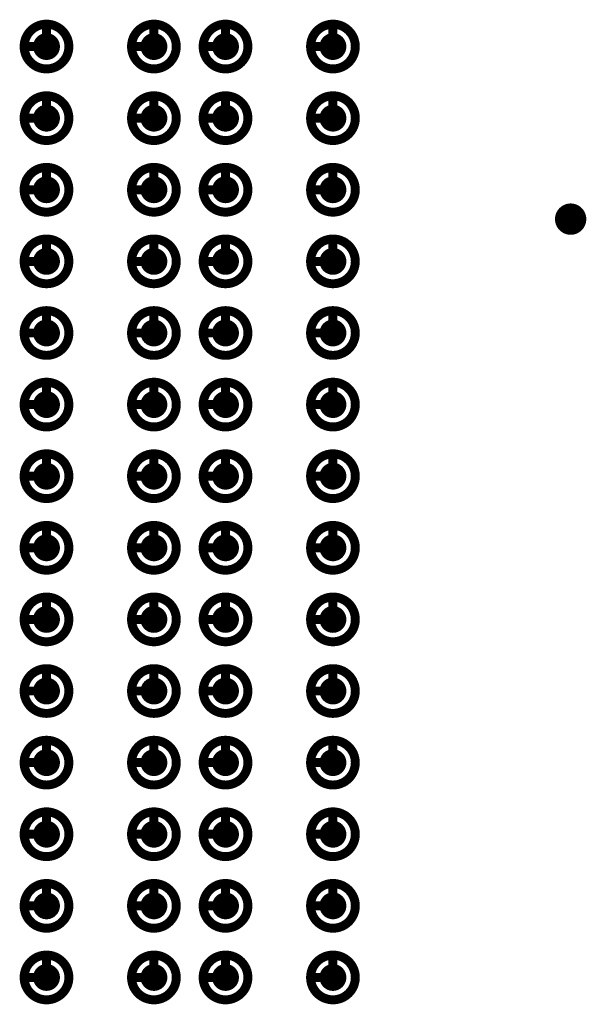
# Model space of a CAD drawing. Header units: millimetres. Extents: x 62 to 363, y 42 to 391.
# Tile 58 of 216: x 181.3 to 187.63, y 88.7 to 99.7. Entities that reach past the tile are written whole.
import ezdxf

# ---------------------------------------------------------------- set-up
doc = ezdxf.new("R2010")
doc.units = ezdxf.units.MM
for name, color, linetype in [('Mechanical8', 56, 'Continuous'), ('PadHoleLayer', 156, 'Continuous'), ('ViaHoleLayer', 16, 'Continuous')]:
    doc.layers.add(name, color=color, linetype=linetype)

# ---------------------------------------------------------------- blocks, each defined once
blk = doc.blocks.new('SAMTEC_SEAM8_40_S02_0_S_10_2_GP_K_HP_1860')
at = {"layer": 'Mechanical8'}
for points, const_width in [([(-14.55, -1.4, 1), (-15.05, -1.4, 1)], 0.1), ([(-14.825, -1.15, 1), (-14.775, -1.15, 1)], 0.05), ([(-13.75, -1.4, 1), (-14.25, -1.4, 1)], 0.1), ([(-14.025, -1.15, 1), (-13.975, -1.15, 1)], 0.05), ([(-12.95, -1.4, 1), (-13.45, -1.4, 1)], 0.1), ([(-13.225, -1.15, 1), (-13.175, -1.15, 1)], 0.05), ([(-12.15, -1.4, 1), (-12.65, -1.4, 1)], 0.1), ([(-12.425, -1.15, 1), (-12.375, -1.15, 1)], 0.05), ([(-11.35, -1.4, 1), (-11.85, -1.4, 1)], 0.1), ([(-11.625, -1.15, 1), (-11.575, -1.15, 1)], 0.05), ([(-10.55, -1.4, 1), (-11.05, -1.4, 1)], 0.1), ([(-10.825, -1.15, 1), (-10.775, -1.15, 1)], 0.05), ([(-9.75, -1.4, 1), (-10.25, -1.4, 1)], 0.1), ([(-10.025, -1.15, 1), (-9.975, -1.15, 1)], 0.05), ([(-8.95, -1.4, 1), (-9.45, -1.4, 1)], 0.1), ([(-9.225, -1.15, 1), (-9.175, -1.15, 1)], 0.05), ([(-8.15, -1.4, 1), (-8.65, -1.4, 1)], 0.1), ([(-8.425, -1.15, 1), (-8.375, -1.15, 1)], 0.05), ([(-7.35, -1.4, 1), (-7.85, -1.4, 1)], 0.1), ([(-7.625, -1.15, 1), (-7.575, -1.15, 1)], 0.05), ([(-6.55, -1.4, 1), (-7.05, -1.4, 1)], 0.1), ([(-6.825, -1.15, 1), (-6.775, -1.15, 1)], 0.05), ([(-5.75, -1.4, 1), (-6.25, -1.4, 1)], 0.1), ([(-6.025, -1.15, 1), (-5.975, -1.15, 1)], 0.05), ([(-4.95, -1.4, 1), (-5.45, -1.4, 1)], 0.1), ([(-5.225, -1.15, 1), (-5.175, -1.15, 1)], 0.05), ([(-4.15, -1.4, 1), (-4.65, -1.4, 1)], 0.1), ([(-4.425, -1.15, 1), (-4.375, -1.15, 1)], 0.05), ([(-15.075, -1.4, 1), (-15.025, -1.4, 1)], 0.05), ([(-14.825, -1.4, 1), (-14.775, -1.4, 1)], 0.05), ([(-14.825, -1.4, 1), (-14.775, -1.4, 1)], 0.05), ([(-14.575, -1.4, 1), (-14.525, -1.4, 1)], 0.05), ([(-14.575, -1.4, 1), (-14.525, -1.4, 1)], 0.05), ([(-14.275, -1.4, 1), (-14.225, -1.4, 1)], 0.05), ([(-14.025, -1.4, 1), (-13.975, -1.4, 1)], 0.05), ([(-14.025, -1.4, 1), (-13.975, -1.4, 1)], 0.05), ([(-13.775, -1.4, 1), (-13.725, -1.4, 1)], 0.05), ([(-13.775, -1.4, 1), (-13.725, -1.4, 1)], 0.05), ([(-13.475, -1.4, 1), (-13.425, -1.4, 1)], 0.05), ([(-13.225, -1.4, 1), (-13.175, -1.4, 1)], 0.05), ([(-13.225, -1.4, 1), (-13.175, -1.4, 1)], 0.05), ([(-12.975, -1.4, 1), (-12.925, -1.4, 1)], 0.05), ([(-12.975, -1.4, 1), (-12.925, -1.4, 1)], 0.05), ([(-12.675, -1.4, 1), (-12.625, -1.4, 1)], 0.05), ([(-12.425, -1.4, 1), (-12.375, -1.4, 1)], 0.05), ([(-12.425, -1.4, 1), (-12.375, -1.4, 1)], 0.05), ([(-12.175, -1.4, 1), (-12.125, -1.4, 1)], 0.05), ([(-12.175, -1.4, 1), (-12.125, -1.4, 1)], 0.05), ([(-11.875, -1.4, 1), (-11.825, -1.4, 1)], 0.05), ([(-11.625, -1.4, 1), (-11.575, -1.4, 1)], 0.05), ([(-11.625, -1.4, 1), (-11.575, -1.4, 1)], 0.05), ([(-11.375, -1.4, 1), (-11.325, -1.4, 1)], 0.05), ([(-11.375, -1.4, 1), (-11.325, -1.4, 1)], 0.05), ([(-11.075, -1.4, 1), (-11.025, -1.4, 1)], 0.05), ([(-10.825, -1.4, 1), (-10.775, -1.4, 1)], 0.05), ([(-10.825, -1.4, 1), (-10.775, -1.4, 1)], 0.05), ([(-10.575, -1.4, 1), (-10.525, -1.4, 1)], 0.05), ([(-10.575, -1.4, 1), (-10.525, -1.4, 1)], 0.05), ([(-10.275, -1.4, 1), (-10.225, -1.4, 1)], 0.05), ([(-10.025, -1.4, 1), (-9.975, -1.4, 1)], 0.05), ([(-10.025, -1.4, 1), (-9.975, -1.4, 1)], 0.05), ([(-9.775, -1.4, 1), (-9.725, -1.4, 1)], 0.05), ([(-9.775, -1.4, 1), (-9.725, -1.4, 1)], 0.05), ([(-9.475, -1.4, 1), (-9.425, -1.4, 1)], 0.05), ([(-9.225, -1.4, 1), (-9.175, -1.4, 1)], 0.05), ([(-9.225, -1.4, 1), (-9.175, -1.4, 1)], 0.05), ([(-8.975, -1.4, 1), (-8.925, -1.4, 1)], 0.05), ([(-8.975, -1.4, 1), (-8.925, -1.4, 1)], 0.05), ([(-8.675, -1.4, 1), (-8.625, -1.4, 1)], 0.05), ([(-8.425, -1.4, 1), (-8.375, -1.4, 1)], 0.05), ([(-8.425, -1.4, 1), (-8.375, -1.4, 1)], 0.05), ([(-8.175, -1.4, 1), (-8.125, -1.4, 1)], 0.05), ([(-8.175, -1.4, 1), (-8.125, -1.4, 1)], 0.05), ([(-7.875, -1.4, 1), (-7.825, -1.4, 1)], 0.05), ([(-7.625, -1.4, 1), (-7.575, -1.4, 1)], 0.05), ([(-7.625, -1.4, 1), (-7.575, -1.4, 1)], 0.05), ([(-7.375, -1.4, 1), (-7.325, -1.4, 1)], 0.05), ([(-7.375, -1.4, 1), (-7.325, -1.4, 1)], 0.05), ([(-7.075, -1.4, 1), (-7.025, -1.4, 1)], 0.05), ([(-6.825, -1.4, 1), (-6.775, -1.4, 1)], 0.05), ([(-6.825, -1.4, 1), (-6.775, -1.4, 1)], 0.05), ([(-6.575, -1.4, 1), (-6.525, -1.4, 1)], 0.05), ([(-6.575, -1.4, 1), (-6.525, -1.4, 1)], 0.05), ([(-6.275, -1.4, 1), (-6.225, -1.4, 1)], 0.05), ([(-6.025, -1.4, 1), (-5.975, -1.4, 1)], 0.05), ([(-6.025, -1.4, 1), (-5.975, -1.4, 1)], 0.05), ([(-5.775, -1.4, 1), (-5.725, -1.4, 1)], 0.05), ([(-5.775, -1.4, 1), (-5.725, -1.4, 1)], 0.05), ([(-5.475, -1.4, 1), (-5.425, -1.4, 1)], 0.05), ([(-5.225, -1.4, 1), (-5.175, -1.4, 1)], 0.05), ([(-5.225, -1.4, 1), (-5.175, -1.4, 1)], 0.05), ([(-4.975, -1.4, 1), (-4.925, -1.4, 1)], 0.05), ([(-4.975, -1.4, 1), (-4.925, -1.4, 1)], 0.05), ([(-4.675, -1.4, 1), (-4.625, -1.4, 1)], 0.05), ([(-4.425, -1.4, 1), (-4.375, -1.4, 1)], 0.05), ([(-4.425, -1.4, 1), (-4.375, -1.4, 1)], 0.05), ([(-4.175, -1.4, 1), (-4.125, -1.4, 1)], 0.05), ([(-4.175, -1.4, 1), (-4.125, -1.4, 1)], 0.05), ([(-14.55, -2.6, 1), (-15.05, -2.6, 1)], 0.1), ([(-14.825, -2.35, 1), (-14.775, -2.35, 1)], 0.05), ([(-13.75, -2.6, 1), (-14.25, -2.6, 1)], 0.1), ([(-14.025, -2.35, 1), (-13.975, -2.35, 1)], 0.05), ([(-12.95, -2.6, 1), (-13.45, -2.6, 1)], 0.1), ([(-13.225, -2.35, 1), (-13.175, -2.35, 1)], 0.05), ([(-12.15, -2.6, 1), (-12.65, -2.6, 1)], 0.1), ([(-12.425, -2.35, 1), (-12.375, -2.35, 1)], 0.05), ([(-11.35, -2.6, 1), (-11.85, -2.6, 1)], 0.1), ([(-11.625, -2.35, 1), (-11.575, -2.35, 1)], 0.05), ([(-10.55, -2.6, 1), (-11.05, -2.6, 1)], 0.1), ([(-10.825, -2.35, 1), (-10.775, -2.35, 1)], 0.05), ([(-9.75, -2.6, 1), (-10.25, -2.6, 1)], 0.1), ([(-10.025, -2.35, 1), (-9.975, -2.35, 1)], 0.05), ([(-8.95, -2.6, 1), (-9.45, -2.6, 1)], 0.1), ([(-9.225, -2.35, 1), (-9.175, -2.35, 1)], 0.05), ([(-8.15, -2.6, 1), (-8.65, -2.6, 1)], 0.1), ([(-8.425, -2.35, 1), (-8.375, -2.35, 1)], 0.05), ([(-7.35, -2.6, 1), (-7.85, -2.6, 1)], 0.1), ([(-7.625, -2.35, 1), (-7.575, -2.35, 1)], 0.05), ([(-6.55, -2.6, 1), (-7.05, -2.6, 1)], 0.1), ([(-6.825, -2.35, 1), (-6.775, -2.35, 1)], 0.05), ([(-5.75, -2.6, 1), (-6.25, -2.6, 1)], 0.1), ([(-6.025, -2.35, 1), (-5.975, -2.35, 1)], 0.05), ([(-4.95, -2.6, 1), (-5.45, -2.6, 1)], 0.1), ([(-5.225, -2.35, 1), (-5.175, -2.35, 1)], 0.05), ([(-4.15, -2.6, 1), (-4.65, -2.6, 1)], 0.1), ([(-4.425, -2.35, 1), (-4.375, -2.35, 1)], 0.05), ([(-15.075, -2.6, 1), (-15.025, -2.6, 1)], 0.05), ([(-14.825, -2.6, 1), (-14.775, -2.6, 1)], 0.05), ([(-14.825, -2.6, 1), (-14.775, -2.6, 1)], 0.05), ([(-14.575, -2.6, 1), (-14.525, -2.6, 1)], 0.05), ([(-14.575, -2.6, 1), (-14.525, -2.6, 1)], 0.05), ([(-14.275, -2.6, 1), (-14.225, -2.6, 1)], 0.05), ([(-14.025, -2.6, 1), (-13.975, -2.6, 1)], 0.05), ([(-14.025, -2.6, 1), (-13.975, -2.6, 1)], 0.05), ([(-13.775, -2.6, 1), (-13.725, -2.6, 1)], 0.05), ([(-13.775, -2.6, 1), (-13.725, -2.6, 1)], 0.05), ([(-13.475, -2.6, 1), (-13.425, -2.6, 1)], 0.05), ([(-13.225, -2.6, 1), (-13.175, -2.6, 1)], 0.05), ([(-13.225, -2.6, 1), (-13.175, -2.6, 1)], 0.05), ([(-12.975, -2.6, 1), (-12.925, -2.6, 1)], 0.05), ([(-12.975, -2.6, 1), (-12.925, -2.6, 1)], 0.05), ([(-12.675, -2.6, 1), (-12.625, -2.6, 1)], 0.05), ([(-12.425, -2.6, 1), (-12.375, -2.6, 1)], 0.05), ([(-12.425, -2.6, 1), (-12.375, -2.6, 1)], 0.05), ([(-12.175, -2.6, 1), (-12.125, -2.6, 1)], 0.05), ([(-12.175, -2.6, 1), (-12.125, -2.6, 1)], 0.05), ([(-11.875, -2.6, 1), (-11.825, -2.6, 1)], 0.05), ([(-11.625, -2.6, 1), (-11.575, -2.6, 1)], 0.05), ([(-11.625, -2.6, 1), (-11.575, -2.6, 1)], 0.05), ([(-11.375, -2.6, 1), (-11.325, -2.6, 1)], 0.05), ([(-11.375, -2.6, 1), (-11.325, -2.6, 1)], 0.05), ([(-11.075, -2.6, 1), (-11.025, -2.6, 1)], 0.05), ([(-10.825, -2.6, 1), (-10.775, -2.6, 1)], 0.05), ([(-10.825, -2.6, 1), (-10.775, -2.6, 1)], 0.05), ([(-10.575, -2.6, 1), (-10.525, -2.6, 1)], 0.05), ([(-10.575, -2.6, 1), (-10.525, -2.6, 1)], 0.05), ([(-10.275, -2.6, 1), (-10.225, -2.6, 1)], 0.05), ([(-10.025, -2.6, 1), (-9.975, -2.6, 1)], 0.05), ([(-10.025, -2.6, 1), (-9.975, -2.6, 1)], 0.05), ([(-9.775, -2.6, 1), (-9.725, -2.6, 1)], 0.05), ([(-9.775, -2.6, 1), (-9.725, -2.6, 1)], 0.05), ([(-9.475, -2.6, 1), (-9.425, -2.6, 1)], 0.05), ([(-9.225, -2.6, 1), (-9.175, -2.6, 1)], 0.05), ([(-9.225, -2.6, 1), (-9.175, -2.6, 1)], 0.05), ([(-8.975, -2.6, 1), (-8.925, -2.6, 1)], 0.05), ([(-8.975, -2.6, 1), (-8.925, -2.6, 1)], 0.05), ([(-8.675, -2.6, 1), (-8.625, -2.6, 1)], 0.05), ([(-8.425, -2.6, 1), (-8.375, -2.6, 1)], 0.05), ([(-8.425, -2.6, 1), (-8.375, -2.6, 1)], 0.05), ([(-8.175, -2.6, 1), (-8.125, -2.6, 1)], 0.05), ([(-8.175, -2.6, 1), (-8.125, -2.6, 1)], 0.05), ([(-7.875, -2.6, 1), (-7.825, -2.6, 1)], 0.05), ([(-7.625, -2.6, 1), (-7.575, -2.6, 1)], 0.05), ([(-7.625, -2.6, 1), (-7.575, -2.6, 1)], 0.05), ([(-7.375, -2.6, 1), (-7.325, -2.6, 1)], 0.05), ([(-7.375, -2.6, 1), (-7.325, -2.6, 1)], 0.05), ([(-7.075, -2.6, 1), (-7.025, -2.6, 1)], 0.05), ([(-6.825, -2.6, 1), (-6.775, -2.6, 1)], 0.05), ([(-6.825, -2.6, 1), (-6.775, -2.6, 1)], 0.05), ([(-6.575, -2.6, 1), (-6.525, -2.6, 1)], 0.05), ([(-6.575, -2.6, 1), (-6.525, -2.6, 1)], 0.05), ([(-6.275, -2.6, 1), (-6.225, -2.6, 1)], 0.05), ([(-6.025, -2.6, 1), (-5.975, -2.6, 1)], 0.05), ([(-6.025, -2.6, 1), (-5.975, -2.6, 1)], 0.05), ([(-5.775, -2.6, 1), (-5.725, -2.6, 1)], 0.05), ([(-5.775, -2.6, 1), (-5.725, -2.6, 1)], 0.05), ([(-5.475, -2.6, 1), (-5.425, -2.6, 1)], 0.05), ([(-5.225, -2.6, 1), (-5.175, -2.6, 1)], 0.05), ([(-5.225, -2.6, 1), (-5.175, -2.6, 1)], 0.05), ([(-4.975, -2.6, 1), (-4.925, -2.6, 1)], 0.05), ([(-4.975, -2.6, 1), (-4.925, -2.6, 1)], 0.05), ([(-4.675, -2.6, 1), (-4.625, -2.6, 1)], 0.05), ([(-4.425, -2.6, 1), (-4.375, -2.6, 1)], 0.05), ([(-4.425, -2.6, 1), (-4.375, -2.6, 1)], 0.05), ([(-4.175, -2.6, 1), (-4.125, -2.6, 1)], 0.05), ([(-4.175, -2.6, 1), (-4.125, -2.6, 1)], 0.05), ([(-14.55, -3.4, 1), (-15.05, -3.4, 1)], 0.1), ([(-14.825, -3.15, 1), (-14.775, -3.15, 1)], 0.05), ([(-13.75, -3.4, 1), (-14.25, -3.4, 1)], 0.1), ([(-14.025, -3.15, 1), (-13.975, -3.15, 1)], 0.05), ([(-12.95, -3.4, 1), (-13.45, -3.4, 1)], 0.1), ([(-13.225, -3.15, 1), (-13.175, -3.15, 1)], 0.05), ([(-12.15, -3.4, 1), (-12.65, -3.4, 1)], 0.1), ([(-12.425, -3.15, 1), (-12.375, -3.15, 1)], 0.05), ([(-11.35, -3.4, 1), (-11.85, -3.4, 1)], 0.1), ([(-11.625, -3.15, 1), (-11.575, -3.15, 1)], 0.05), ([(-10.55, -3.4, 1), (-11.05, -3.4, 1)], 0.1), ([(-10.825, -3.15, 1), (-10.775, -3.15, 1)], 0.05), ([(-9.75, -3.4, 1), (-10.25, -3.4, 1)], 0.1), ([(-10.025, -3.15, 1), (-9.975, -3.15, 1)], 0.05), ([(-8.95, -3.4, 1), (-9.45, -3.4, 1)], 0.1), ([(-9.225, -3.15, 1), (-9.175, -3.15, 1)], 0.05), ([(-8.15, -3.4, 1), (-8.65, -3.4, 1)], 0.1), ([(-8.425, -3.15, 1), (-8.375, -3.15, 1)], 0.05), ([(-7.35, -3.4, 1), (-7.85, -3.4, 1)], 0.1), ([(-7.625, -3.15, 1), (-7.575, -3.15, 1)], 0.05), ([(-6.55, -3.4, 1), (-7.05, -3.4, 1)], 0.1), ([(-6.825, -3.15, 1), (-6.775, -3.15, 1)], 0.05), ([(-5.75, -3.4, 1), (-6.25, -3.4, 1)], 0.1), ([(-6.025, -3.15, 1), (-5.975, -3.15, 1)], 0.05), ([(-4.95, -3.4, 1), (-5.45, -3.4, 1)], 0.1), ([(-5.225, -3.15, 1), (-5.175, -3.15, 1)], 0.05), ([(-4.15, -3.4, 1), (-4.65, -3.4, 1)], 0.1), ([(-4.425, -3.15, 1), (-4.375, -3.15, 1)], 0.05), ([(-15.075, -3.4, 1), (-15.025, -3.4, 1)], 0.05), ([(-14.825, -3.4, 1), (-14.775, -3.4, 1)], 0.05), ([(-14.825, -3.4, 1), (-14.775, -3.4, 1)], 0.05), ([(-14.575, -3.4, 1), (-14.525, -3.4, 1)], 0.05), ([(-14.575, -3.4, 1), (-14.525, -3.4, 1)], 0.05), ([(-14.275, -3.4, 1), (-14.225, -3.4, 1)], 0.05), ([(-14.025, -3.4, 1), (-13.975, -3.4, 1)], 0.05), ([(-14.025, -3.4, 1), (-13.975, -3.4, 1)], 0.05), ([(-13.775, -3.4, 1), (-13.725, -3.4, 1)], 0.05), ([(-13.775, -3.4, 1), (-13.725, -3.4, 1)], 0.05), ([(-13.475, -3.4, 1), (-13.425, -3.4, 1)], 0.05), ([(-13.225, -3.4, 1), (-13.175, -3.4, 1)], 0.05), ([(-13.225, -3.4, 1), (-13.175, -3.4, 1)], 0.05), ([(-12.975, -3.4, 1), (-12.925, -3.4, 1)], 0.05), ([(-12.975, -3.4, 1), (-12.925, -3.4, 1)], 0.05), ([(-12.675, -3.4, 1), (-12.625, -3.4, 1)], 0.05), ([(-12.425, -3.4, 1), (-12.375, -3.4, 1)], 0.05), ([(-12.425, -3.4, 1), (-12.375, -3.4, 1)], 0.05), ([(-12.175, -3.4, 1), (-12.125, -3.4, 1)], 0.05), ([(-12.175, -3.4, 1), (-12.125, -3.4, 1)], 0.05), ([(-11.875, -3.4, 1), (-11.825, -3.4, 1)], 0.05), ([(-11.625, -3.4, 1), (-11.575, -3.4, 1)], 0.05), ([(-11.625, -3.4, 1), (-11.575, -3.4, 1)], 0.05), ([(-11.375, -3.4, 1), (-11.325, -3.4, 1)], 0.05), ([(-11.375, -3.4, 1), (-11.325, -3.4, 1)], 0.05), ([(-11.075, -3.4, 1), (-11.025, -3.4, 1)], 0.05), ([(-10.825, -3.4, 1), (-10.775, -3.4, 1)], 0.05), ([(-10.825, -3.4, 1), (-10.775, -3.4, 1)], 0.05), ([(-10.575, -3.4, 1), (-10.525, -3.4, 1)], 0.05), ([(-10.575, -3.4, 1), (-10.525, -3.4, 1)], 0.05), ([(-10.275, -3.4, 1), (-10.225, -3.4, 1)], 0.05), ([(-10.025, -3.4, 1), (-9.975, -3.4, 1)], 0.05), ([(-10.025, -3.4, 1), (-9.975, -3.4, 1)], 0.05), ([(-9.775, -3.4, 1), (-9.725, -3.4, 1)], 0.05), ([(-9.775, -3.4, 1), (-9.725, -3.4, 1)], 0.05), ([(-9.475, -3.4, 1), (-9.425, -3.4, 1)], 0.05), ([(-9.225, -3.4, 1), (-9.175, -3.4, 1)], 0.05), ([(-9.225, -3.4, 1), (-9.175, -3.4, 1)], 0.05), ([(-8.975, -3.4, 1), (-8.925, -3.4, 1)], 0.05), ([(-8.975, -3.4, 1), (-8.925, -3.4, 1)], 0.05), ([(-8.675, -3.4, 1), (-8.625, -3.4, 1)], 0.05), ([(-8.425, -3.4, 1), (-8.375, -3.4, 1)], 0.05), ([(-8.425, -3.4, 1), (-8.375, -3.4, 1)], 0.05), ([(-8.175, -3.4, 1), (-8.125, -3.4, 1)], 0.05), ([(-8.175, -3.4, 1), (-8.125, -3.4, 1)], 0.05), ([(-7.875, -3.4, 1), (-7.825, -3.4, 1)], 0.05), ([(-7.625, -3.4, 1), (-7.575, -3.4, 1)], 0.05), ([(-7.625, -3.4, 1), (-7.575, -3.4, 1)], 0.05), ([(-7.375, -3.4, 1), (-7.325, -3.4, 1)], 0.05), ([(-7.375, -3.4, 1), (-7.325, -3.4, 1)], 0.05), ([(-7.075, -3.4, 1), (-7.025, -3.4, 1)], 0.05), ([(-6.825, -3.4, 1), (-6.775, -3.4, 1)], 0.05), ([(-6.825, -3.4, 1), (-6.775, -3.4, 1)], 0.05), ([(-6.575, -3.4, 1), (-6.525, -3.4, 1)], 0.05), ([(-6.575, -3.4, 1), (-6.525, -3.4, 1)], 0.05), ([(-6.275, -3.4, 1), (-6.225, -3.4, 1)], 0.05), ([(-6.025, -3.4, 1), (-5.975, -3.4, 1)], 0.05), ([(-6.025, -3.4, 1), (-5.975, -3.4, 1)], 0.05), ([(-5.775, -3.4, 1), (-5.725, -3.4, 1)], 0.05), ([(-5.775, -3.4, 1), (-5.725, -3.4, 1)], 0.05), ([(-5.475, -3.4, 1), (-5.425, -3.4, 1)], 0.05), ([(-5.225, -3.4, 1), (-5.175, -3.4, 1)], 0.05), ([(-5.225, -3.4, 1), (-5.175, -3.4, 1)], 0.05), ([(-4.975, -3.4, 1), (-4.925, -3.4, 1)], 0.05), ([(-4.975, -3.4, 1), (-4.925, -3.4, 1)], 0.05), ([(-4.675, -3.4, 1), (-4.625, -3.4, 1)], 0.05), ([(-4.425, -3.4, 1), (-4.375, -3.4, 1)], 0.05), ([(-4.425, -3.4, 1), (-4.375, -3.4, 1)], 0.05), ([(-4.175, -3.4, 1), (-4.125, -3.4, 1)], 0.05), ([(-4.175, -3.4, 1), (-4.125, -3.4, 1)], 0.05), ([(-14.55, -4.6, 1), (-15.05, -4.6, 1)], 0.1), ([(-14.825, -4.35, 1), (-14.775, -4.35, 1)], 0.05), ([(-13.75, -4.6, 1), (-14.25, -4.6, 1)], 0.1), ([(-14.025, -4.35, 1), (-13.975, -4.35, 1)], 0.05), ([(-12.95, -4.6, 1), (-13.45, -4.6, 1)], 0.1), ([(-13.225, -4.35, 1), (-13.175, -4.35, 1)], 0.05), ([(-12.15, -4.6, 1), (-12.65, -4.6, 1)], 0.1), ([(-12.425, -4.35, 1), (-12.375, -4.35, 1)], 0.05), ([(-11.35, -4.6, 1), (-11.85, -4.6, 1)], 0.1), ([(-11.625, -4.35, 1), (-11.575, -4.35, 1)], 0.05), ([(-10.55, -4.6, 1), (-11.05, -4.6, 1)], 0.1), ([(-10.825, -4.35, 1), (-10.775, -4.35, 1)], 0.05), ([(-9.75, -4.6, 1), (-10.25, -4.6, 1)], 0.1), ([(-10.025, -4.35, 1), (-9.975, -4.35, 1)], 0.05), ([(-8.95, -4.6, 1), (-9.45, -4.6, 1)], 0.1), ([(-9.225, -4.35, 1), (-9.175, -4.35, 1)], 0.05), ([(-8.15, -4.6, 1), (-8.65, -4.6, 1)], 0.1), ([(-8.425, -4.35, 1), (-8.375, -4.35, 1)], 0.05), ([(-7.35, -4.6, 1), (-7.85, -4.6, 1)], 0.1), ([(-7.625, -4.35, 1), (-7.575, -4.35, 1)], 0.05), ([(-6.55, -4.6, 1), (-7.05, -4.6, 1)], 0.1), ([(-6.825, -4.35, 1), (-6.775, -4.35, 1)], 0.05), ([(-5.75, -4.6, 1), (-6.25, -4.6, 1)], 0.1), ([(-6.025, -4.35, 1), (-5.975, -4.35, 1)], 0.05), ([(-4.95, -4.6, 1), (-5.45, -4.6, 1)], 0.1), ([(-5.225, -4.35, 1), (-5.175, -4.35, 1)], 0.05), ([(-4.15, -4.6, 1), (-4.65, -4.6, 1)], 0.1), ([(-4.425, -4.35, 1), (-4.375, -4.35, 1)], 0.05), ([(-15.075, -4.6, 1), (-15.025, -4.6, 1)], 0.05), ([(-14.825, -4.6, 1), (-14.775, -4.6, 1)], 0.05), ([(-14.825, -4.6, 1), (-14.775, -4.6, 1)], 0.05), ([(-14.575, -4.6, 1), (-14.525, -4.6, 1)], 0.05), ([(-14.575, -4.6, 1), (-14.525, -4.6, 1)], 0.05), ([(-14.275, -4.6, 1), (-14.225, -4.6, 1)], 0.05), ([(-14.025, -4.6, 1), (-13.975, -4.6, 1)], 0.05), ([(-14.025, -4.6, 1), (-13.975, -4.6, 1)], 0.05), ([(-13.775, -4.6, 1), (-13.725, -4.6, 1)], 0.05), ([(-13.775, -4.6, 1), (-13.725, -4.6, 1)], 0.05), ([(-13.475, -4.6, 1), (-13.425, -4.6, 1)], 0.05), ([(-13.225, -4.6, 1), (-13.175, -4.6, 1)], 0.05), ([(-13.225, -4.6, 1), (-13.175, -4.6, 1)], 0.05), ([(-12.975, -4.6, 1), (-12.925, -4.6, 1)], 0.05), ([(-12.975, -4.6, 1), (-12.925, -4.6, 1)], 0.05), ([(-12.675, -4.6, 1), (-12.625, -4.6, 1)], 0.05), ([(-12.425, -4.6, 1), (-12.375, -4.6, 1)], 0.05), ([(-12.425, -4.6, 1), (-12.375, -4.6, 1)], 0.05), ([(-12.175, -4.6, 1), (-12.125, -4.6, 1)], 0.05), ([(-12.175, -4.6, 1), (-12.125, -4.6, 1)], 0.05), ([(-11.875, -4.6, 1), (-11.825, -4.6, 1)], 0.05), ([(-11.625, -4.6, 1), (-11.575, -4.6, 1)], 0.05), ([(-11.625, -4.6, 1), (-11.575, -4.6, 1)], 0.05), ([(-11.375, -4.6, 1), (-11.325, -4.6, 1)], 0.05), ([(-11.375, -4.6, 1), (-11.325, -4.6, 1)], 0.05), ([(-11.075, -4.6, 1), (-11.025, -4.6, 1)], 0.05), ([(-10.825, -4.6, 1), (-10.775, -4.6, 1)], 0.05), ([(-10.825, -4.6, 1), (-10.775, -4.6, 1)], 0.05), ([(-10.575, -4.6, 1), (-10.525, -4.6, 1)], 0.05), ([(-10.575, -4.6, 1), (-10.525, -4.6, 1)], 0.05), ([(-10.275, -4.6, 1), (-10.225, -4.6, 1)], 0.05), ([(-10.025, -4.6, 1), (-9.975, -4.6, 1)], 0.05), ([(-10.025, -4.6, 1), (-9.975, -4.6, 1)], 0.05), ([(-9.775, -4.6, 1), (-9.725, -4.6, 1)], 0.05), ([(-9.775, -4.6, 1), (-9.725, -4.6, 1)], 0.05), ([(-9.475, -4.6, 1), (-9.425, -4.6, 1)], 0.05), ([(-9.225, -4.6, 1), (-9.175, -4.6, 1)], 0.05), ([(-9.225, -4.6, 1), (-9.175, -4.6, 1)], 0.05), ([(-8.975, -4.6, 1), (-8.925, -4.6, 1)], 0.05), ([(-8.975, -4.6, 1), (-8.925, -4.6, 1)], 0.05), ([(-8.675, -4.6, 1), (-8.625, -4.6, 1)], 0.05), ([(-8.425, -4.6, 1), (-8.375, -4.6, 1)], 0.05), ([(-8.425, -4.6, 1), (-8.375, -4.6, 1)], 0.05), ([(-8.175, -4.6, 1), (-8.125, -4.6, 1)], 0.05), ([(-8.175, -4.6, 1), (-8.125, -4.6, 1)], 0.05), ([(-7.875, -4.6, 1), (-7.825, -4.6, 1)], 0.05), ([(-7.625, -4.6, 1), (-7.575, -4.6, 1)], 0.05), ([(-7.625, -4.6, 1), (-7.575, -4.6, 1)], 0.05), ([(-7.375, -4.6, 1), (-7.325, -4.6, 1)], 0.05), ([(-7.375, -4.6, 1), (-7.325, -4.6, 1)], 0.05), ([(-7.075, -4.6, 1), (-7.025, -4.6, 1)], 0.05), ([(-6.825, -4.6, 1), (-6.775, -4.6, 1)], 0.05), ([(-6.825, -4.6, 1), (-6.775, -4.6, 1)], 0.05), ([(-6.575, -4.6, 1), (-6.525, -4.6, 1)], 0.05), ([(-6.575, -4.6, 1), (-6.525, -4.6, 1)], 0.05), ([(-6.275, -4.6, 1), (-6.225, -4.6, 1)], 0.05), ([(-6.025, -4.6, 1), (-5.975, -4.6, 1)], 0.05), ([(-6.025, -4.6, 1), (-5.975, -4.6, 1)], 0.05), ([(-5.775, -4.6, 1), (-5.725, -4.6, 1)], 0.05), ([(-5.775, -4.6, 1), (-5.725, -4.6, 1)], 0.05), ([(-5.475, -4.6, 1), (-5.425, -4.6, 1)], 0.05), ([(-5.225, -4.6, 1), (-5.175, -4.6, 1)], 0.05), ([(-5.225, -4.6, 1), (-5.175, -4.6, 1)], 0.05), ([(-4.975, -4.6, 1), (-4.925, -4.6, 1)], 0.05), ([(-4.975, -4.6, 1), (-4.925, -4.6, 1)], 0.05), ([(-4.675, -4.6, 1), (-4.625, -4.6, 1)], 0.05), ([(-4.425, -4.6, 1), (-4.375, -4.6, 1)], 0.05), ([(-4.425, -4.6, 1), (-4.375, -4.6, 1)], 0.05), ([(-4.175, -4.6, 1), (-4.125, -4.6, 1)], 0.05), ([(-4.175, -4.6, 1), (-4.125, -4.6, 1)], 0.05)]:
    blk.add_lwpolyline(points, format="xyb", close=True, dxfattribs=dict(at, const_width=const_width))
at = {"layer": 'Mechanical8', "const_width": 0.1}
for points in [[(-14.8, -1.15), (-14.8, -1.4)], [(-14, -1.15), (-14, -1.4)], [(-13.2, -1.15), (-13.2, -1.4)], [(-12.4, -1.15), (-12.4, -1.4)], [(-11.6, -1.15), (-11.6, -1.4)], [(-10.8, -1.15), (-10.8, -1.4)], [(-10, -1.15), (-10, -1.4)], [(-9.2, -1.15), (-9.2, -1.4)], [(-8.4, -1.15), (-8.4, -1.4)], [(-7.6, -1.15), (-7.6, -1.4)], [(-6.8, -1.15), (-6.8, -1.4)], [(-6, -1.15), (-6, -1.4)], [(-5.2, -1.15), (-5.2, -1.4)], [(-4.4, -1.15), (-4.4, -1.4)], [(-14.8, -1.4), (-14.55, -1.4)], [(-14, -1.4), (-13.75, -1.4)], [(-13.2, -1.4), (-12.95, -1.4)], [(-12.4, -1.4), (-12.15, -1.4)], [(-11.6, -1.4), (-11.35, -1.4)], [(-10.8, -1.4), (-10.55, -1.4)], [(-10, -1.4), (-9.75, -1.4)], [(-9.2, -1.4), (-8.95, -1.4)], [(-8.4, -1.4), (-8.15, -1.4)], [(-7.6, -1.4), (-7.35, -1.4)], [(-6.8, -1.4), (-6.55, -1.4)], [(-6, -1.4), (-5.75, -1.4)], [(-5.2, -1.4), (-4.95, -1.4)], [(-4.4, -1.4), (-4.15, -1.4)], [(-14.8, -2.35), (-14.8, -2.6)], [(-14, -2.35), (-14, -2.6)], [(-13.2, -2.35), (-13.2, -2.6)], [(-12.4, -2.35), (-12.4, -2.6)], [(-11.6, -2.35), (-11.6, -2.6)], [(-10.8, -2.35), (-10.8, -2.6)], [(-10, -2.35), (-10, -2.6)], [(-9.2, -2.35), (-9.2, -2.6)], [(-8.4, -2.35), (-8.4, -2.6)], [(-7.6, -2.35), (-7.6, -2.6)], [(-6.8, -2.35), (-6.8, -2.6)], [(-6, -2.35), (-6, -2.6)], [(-5.2, -2.35), (-5.2, -2.6)], [(-4.4, -2.35), (-4.4, -2.6)], [(-14.8, -2.6), (-14.55, -2.6)], [(-14, -2.6), (-13.75, -2.6)], [(-13.2, -2.6), (-12.95, -2.6)], [(-12.4, -2.6), (-12.15, -2.6)], [(-11.6, -2.6), (-11.35, -2.6)], [(-10.8, -2.6), (-10.55, -2.6)], [(-10, -2.6), (-9.75, -2.6)], [(-9.2, -2.6), (-8.95, -2.6)], [(-8.4, -2.6), (-8.15, -2.6)], [(-7.6, -2.6), (-7.35, -2.6)], [(-6.8, -2.6), (-6.55, -2.6)], [(-6, -2.6), (-5.75, -2.6)], [(-5.2, -2.6), (-4.95, -2.6)], [(-4.4, -2.6), (-4.15, -2.6)], [(-14.8, -3.15), (-14.8, -3.4)], [(-14, -3.15), (-14, -3.4)], [(-13.2, -3.15), (-13.2, -3.4)], [(-12.4, -3.15), (-12.4, -3.4)], [(-11.6, -3.15), (-11.6, -3.4)], [(-10.8, -3.15), (-10.8, -3.4)], [(-10, -3.15), (-10, -3.4)], [(-9.2, -3.15), (-9.2, -3.4)], [(-8.4, -3.15), (-8.4, -3.4)], [(-7.6, -3.15), (-7.6, -3.4)], [(-6.8, -3.15), (-6.8, -3.4)], [(-6, -3.15), (-6, -3.4)], [(-5.2, -3.15), (-5.2, -3.4)], [(-4.4, -3.15), (-4.4, -3.4)], [(-14.8, -3.4), (-14.55, -3.4)], [(-14, -3.4), (-13.75, -3.4)], [(-13.2, -3.4), (-12.95, -3.4)], [(-12.4, -3.4), (-12.15, -3.4)], [(-11.6, -3.4), (-11.35, -3.4)], [(-10.8, -3.4), (-10.55, -3.4)], [(-10, -3.4), (-9.75, -3.4)], [(-9.2, -3.4), (-8.95, -3.4)], [(-8.4, -3.4), (-8.15, -3.4)], [(-7.6, -3.4), (-7.35, -3.4)], [(-6.8, -3.4), (-6.55, -3.4)], [(-6, -3.4), (-5.75, -3.4)], [(-5.2, -3.4), (-4.95, -3.4)], [(-4.4, -3.4), (-4.15, -3.4)], [(-14.8, -4.35), (-14.8, -4.6)], [(-14, -4.35), (-14, -4.6)], [(-13.2, -4.35), (-13.2, -4.6)], [(-12.4, -4.35), (-12.4, -4.6)], [(-11.6, -4.35), (-11.6, -4.6)], [(-10.8, -4.35), (-10.8, -4.6)], [(-10, -4.35), (-10, -4.6)], [(-9.2, -4.35), (-9.2, -4.6)], [(-8.4, -4.35), (-8.4, -4.6)], [(-7.6, -4.35), (-7.6, -4.6)], [(-6.8, -4.35), (-6.8, -4.6)], [(-6, -4.35), (-6, -4.6)], [(-5.2, -4.35), (-5.2, -4.6)], [(-4.4, -4.35), (-4.4, -4.6)], [(-14.8, -4.6), (-14.55, -4.6)], [(-14, -4.6), (-13.75, -4.6)], [(-13.2, -4.6), (-12.95, -4.6)], [(-12.4, -4.6), (-12.15, -4.6)], [(-11.6, -4.6), (-11.35, -4.6)], [(-10.8, -4.6), (-10.55, -4.6)], [(-10, -4.6), (-9.75, -4.6)], [(-9.2, -4.6), (-8.95, -4.6)], [(-8.4, -4.6), (-8.15, -4.6)], [(-7.6, -4.6), (-7.35, -4.6)], [(-6.8, -4.6), (-6.55, -4.6)], [(-6, -4.6), (-5.75, -4.6)], [(-5.2, -4.6), (-4.95, -4.6)], [(-4.4, -4.6), (-4.15, -4.6)]]:
    blk.add_lwpolyline(points, dxfattribs=at)
at = {"layer": 'PadHoleLayer', "const_width": 0.15}
for points in [[(-14.875, -1.4, 1), (-14.725, -1.4, 1)], [(-14.075, -1.4, 1), (-13.925, -1.4, 1)], [(-13.275, -1.4, 1), (-13.125, -1.4, 1)], [(-12.475, -1.4, 1), (-12.325, -1.4, 1)], [(-11.675, -1.4, 1), (-11.525, -1.4, 1)], [(-10.875, -1.4, 1), (-10.725, -1.4, 1)], [(-10.075, -1.4, 1), (-9.925, -1.4, 1)], [(-9.275, -1.4, 1), (-9.125, -1.4, 1)], [(-8.475, -1.4, 1), (-8.325, -1.4, 1)], [(-7.675, -1.4, 1), (-7.525, -1.4, 1)], [(-6.875, -1.4, 1), (-6.725, -1.4, 1)], [(-6.075, -1.4, 1), (-5.925, -1.4, 1)], [(-5.275, -1.4, 1), (-5.125, -1.4, 1)], [(-4.475, -1.4, 1), (-4.325, -1.4, 1)], [(-14.875, -2.6, 1), (-14.725, -2.6, 1)], [(-14.075, -2.6, 1), (-13.925, -2.6, 1)], [(-13.275, -2.6, 1), (-13.125, -2.6, 1)], [(-12.475, -2.6, 1), (-12.325, -2.6, 1)], [(-11.675, -2.6, 1), (-11.525, -2.6, 1)], [(-10.875, -2.6, 1), (-10.725, -2.6, 1)], [(-10.075, -2.6, 1), (-9.925, -2.6, 1)], [(-9.275, -2.6, 1), (-9.125, -2.6, 1)], [(-8.475, -2.6, 1), (-8.325, -2.6, 1)], [(-7.675, -2.6, 1), (-7.525, -2.6, 1)], [(-6.875, -2.6, 1), (-6.725, -2.6, 1)], [(-6.075, -2.6, 1), (-5.925, -2.6, 1)], [(-5.275, -2.6, 1), (-5.125, -2.6, 1)], [(-4.475, -2.6, 1), (-4.325, -2.6, 1)], [(-14.875, -3.4, 1), (-14.725, -3.4, 1)], [(-14.075, -3.4, 1), (-13.925, -3.4, 1)], [(-13.275, -3.4, 1), (-13.125, -3.4, 1)], [(-12.475, -3.4, 1), (-12.325, -3.4, 1)], [(-11.675, -3.4, 1), (-11.525, -3.4, 1)], [(-10.875, -3.4, 1), (-10.725, -3.4, 1)], [(-10.075, -3.4, 1), (-9.925, -3.4, 1)], [(-9.275, -3.4, 1), (-9.125, -3.4, 1)], [(-8.475, -3.4, 1), (-8.325, -3.4, 1)], [(-7.675, -3.4, 1), (-7.525, -3.4, 1)], [(-6.875, -3.4, 1), (-6.725, -3.4, 1)], [(-6.075, -3.4, 1), (-5.925, -3.4, 1)], [(-5.275, -3.4, 1), (-5.125, -3.4, 1)], [(-4.475, -3.4, 1), (-4.325, -3.4, 1)], [(-14.875, -4.6, 1), (-14.725, -4.6, 1)], [(-14.075, -4.6, 1), (-13.925, -4.6, 1)], [(-13.275, -4.6, 1), (-13.125, -4.6, 1)], [(-12.475, -4.6, 1), (-12.325, -4.6, 1)], [(-11.675, -4.6, 1), (-11.525, -4.6, 1)], [(-10.875, -4.6, 1), (-10.725, -4.6, 1)], [(-10.075, -4.6, 1), (-9.925, -4.6, 1)], [(-9.275, -4.6, 1), (-9.125, -4.6, 1)], [(-8.475, -4.6, 1), (-8.325, -4.6, 1)], [(-7.675, -4.6, 1), (-7.525, -4.6, 1)], [(-6.875, -4.6, 1), (-6.725, -4.6, 1)], [(-6.075, -4.6, 1), (-5.925, -4.6, 1)], [(-5.275, -4.6, 1), (-5.125, -4.6, 1)], [(-4.475, -4.6, 1), (-4.325, -4.6, 1)]]:
    blk.add_lwpolyline(points, format="xyb", close=True, dxfattribs=at)

msp = doc.modelspace()

# ---------------------------------------------------------------- linework, layer by layer
at = {"layer": 'ViaHoleLayer', "const_width": 0.175}
msp.add_lwpolyline([(187.37, 97.472, 1), (187.545, 97.472, 1)], format="xyb", close=True, dxfattribs=at)

# ---------------------------------------------------------------- block references
at = {"rotation": 90}
msp.add_blockref('SAMTEC_SEAM8_40_S02_0_S_10_2_GP_K_HP_1860', (180.202, 103.8), dxfattribs=at)

doc.saveas('drawing.dxf')
